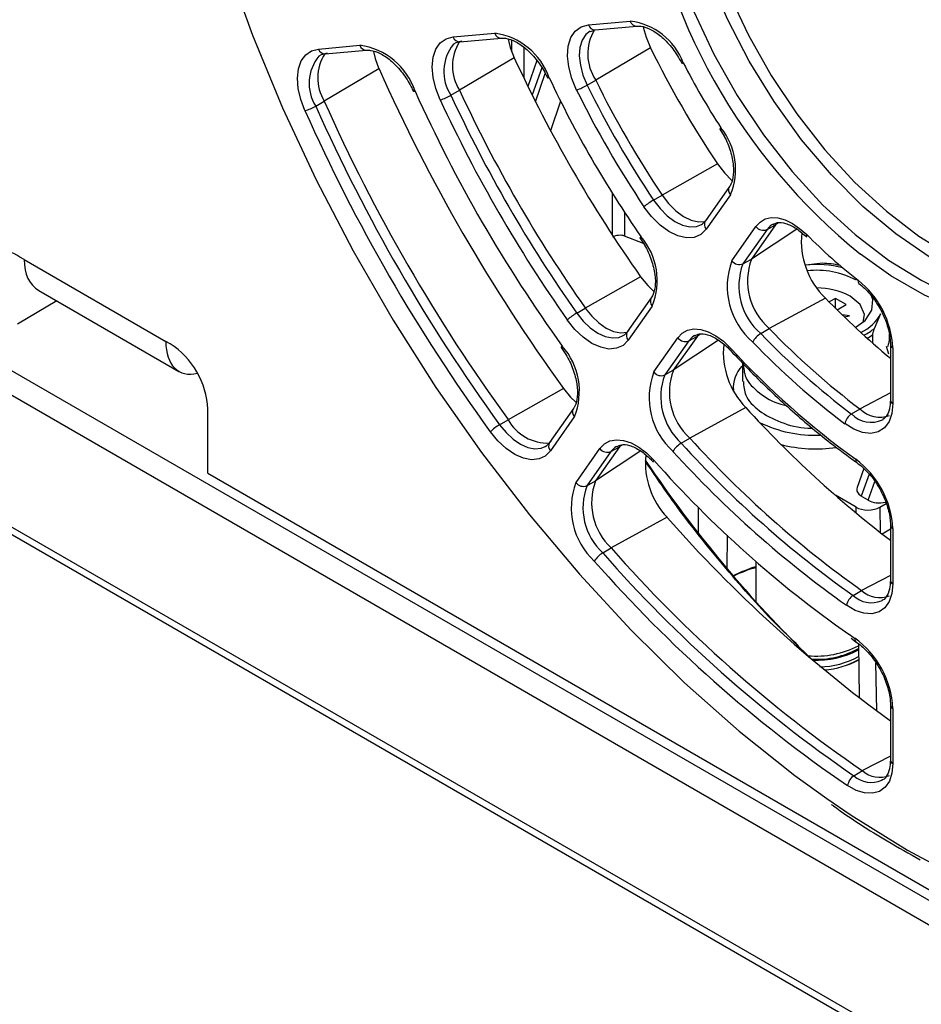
# Paper-space layout 'Sheet1' of a CAD drawing. Header units: millimetres. Extents: x -1 to 420, y -14 to 297.
# Tile 71 of 110: x 286 to 296, y 156 to 167. Entities that reach past the tile are written whole.
import ezdxf

# ---------------------------------------------------------------- set-up
doc = ezdxf.new("R2010")
doc.units = ezdxf.units.MM

psp = doc.layouts.new('Sheet1')

# ---------------------------------------------------------------- linework, layer by layer
at = {"color": 7, "linetype": 'Continuous', "lineweight": 25}
for p, q in [((266.005, 174.528), (327.439, 139.063)), ((265.807, 174.352), (327.241, 138.888)), ((264.889, 173.23), (326.322, 137.766)), ((264.946, 173.281), (326.379, 137.816)), ((292.54, 167.265), (293.036, 167.309)), ((292.62, 167.206), (293.116, 167.25)), ((290.936, 167.121), (291.428, 167.165)), ((291.015, 167.062), (291.508, 167.106)), ((292.565, 167.185), (292.62, 167.206)), ((289.336, 166.978), (289.828, 167.022)), ((293.278, 166.991), (292.627, 166.609)), ((289.416, 166.919), (289.908, 166.963)), ((291.661, 166.873), (291.011, 166.489)), ((290.055, 166.744), (289.406, 166.358)), ((291.93, 166.84), (291.822, 166.535)), ((292.525, 166.55), (292.627, 166.609)), ((290.909, 166.43), (291.011, 166.489)), ((289.304, 166.3), (289.406, 166.358)), ((294.1, 166.028), (294.15, 165.943)), ((294.071, 165.616), (293.415, 165.244)), ((294.215, 165.347), (293.928, 164.94)), ((293.313, 165.185), (293.415, 165.244)), ((294.226, 165.249), (293.939, 164.841)), ((294.761, 164.892), (294.475, 164.484)), ((294.66, 164.836), (294.761, 164.892)), ((293.194, 164.671), (292.969, 164.759)), ((294.242, 164.464), (294.529, 164.872)), ((294.66, 164.836), (294.373, 164.428)), ((293.152, 164.736), (293.205, 164.653)), ((285.843, 164.479), (285.793, 164.508)), ((285.843, 164.479), (287.524, 163.508)), ((294.373, 164.428), (294.475, 164.484)), ((295.317, 164.436), (295.12, 164.414)), ((293.16, 164.275), (292.503, 163.904)), ((286.017, 164.113), (287.681, 163.153)), ((286.23, 163.99), (285.764, 163.712)), ((293.286, 164.026), (293.002, 163.621)), ((295.353, 164.022), (294.687, 163.661)), ((295.473, 164.019), (295.398, 163.976)), ((295.6, 163.945), (295.473, 164.019)), ((295.473, 163.9), (295.473, 164.019)), ((295.491, 163.882), (295.6, 163.945)), ((292.401, 163.845), (292.503, 163.904)), ((293.297, 163.928), (293.013, 163.523)), ((295.639, 163.811), (295.55, 163.825)), ((295.936, 163.663), (296.012, 163.838)), ((295.574, 163.801), (295.639, 163.811)), ((294.586, 163.601), (294.687, 163.661)), ((295.916, 163.485), (295.916, 163.588)), ((296.108, 163.596), (296.108, 163.517)), ((287.575, 163.479), (287.524, 163.508)), ((293.316, 163.146), (293.601, 163.551)), ((293.731, 163.515), (293.447, 163.11)), ((293.833, 163.571), (293.548, 163.166)), ((293.731, 163.515), (293.833, 163.571)), ((293.803, 163.58), (293.795, 163.575)), ((296.124, 163.472), (296.124, 162.811)), ((292.218, 163.436), (292.272, 163.354)), ((296.107, 163.357), (296.077, 163.448)), ((296.154, 163.431), (296.154, 162.77)), ((294.369, 163.244), (294.369, 163.031)), ((293.447, 163.11), (293.548, 163.166)), ((292.246, 162.949), (291.588, 162.579)), ((294.259, 162.961), (294.259, 162.931)), ((288.023, 161.944), (288.023, 162.702)), ((292.362, 162.712), (292.078, 162.308)), ((294.408, 162.723), (293.744, 162.36)), ((295.663, 162.647), (295.764, 162.706)), ((291.486, 162.52), (291.588, 162.579)), ((292.373, 162.613), (292.09, 162.21)), ((296.031, 162.577), (296.038, 162.581)), ((293.643, 162.301), (293.744, 162.36)), ((292.393, 161.832), (292.677, 162.236)), ((292.807, 162.2), (292.523, 161.796)), ((292.909, 162.256), (292.625, 161.852)), ((292.807, 162.2), (292.909, 162.256)), ((295.809, 161.999), (295.729, 161.774)), ((288.023, 161.944), (305.595, 151.8)), ((292.523, 161.796), (292.625, 161.852)), ((295.717, 161.54), (295.471, 161.682)), ((295.862, 161.624), (295.779, 161.672)), ((296, 161.54), (296.073, 161.583)), ((293.475, 161.421), (292.811, 161.057)), ((296.025, 161.225), (296.124, 161.283)), ((296.124, 161.328), (296.124, 160.671)), ((296.154, 161.287), (296.154, 160.63)), ((292.71, 160.998), (292.811, 161.057)), ((294.528, 160.897), (294.528, 160.418)), ((296.124, 160.672), (296.124, 160.671)), ((295.681, 160.494), (295.782, 160.553)), ((296.021, 160.431), (296.031, 160.437)), ((295.658, 159.985), (295.715, 159.944)), ((295.745, 159.921), (295.755, 159.281)), ((296.124, 159.194), (296.124, 158.538)), ((296.154, 159.153), (296.154, 158.498)), ((296.124, 158.54), (296.124, 158.538)), ((295.691, 158.354), (295.792, 158.414)), ((296.023, 158.3), (296.031, 158.305))]:
    psp.add_line(p, q, dxfattribs=at)
at = {"color": 8, "linetype": 'Continuous', "lineweight": 25}
for p, q in [((291.631, 166.945), (291.631, 167.08)), ((291.772, 166.998), (291.772, 166.637)), ((291.986, 166.755), (291.871, 166.434)), ((291.913, 166.351), (292.028, 166.688)), ((292.211, 166.358), (292.091, 166.009)), ((292.828, 164.766), (292.828, 165.26)), ((292.969, 165.04), (292.969, 164.759)), ((294.798, 164.916), (294.761, 164.892)), ((295.014, 164.842), (294.475, 164.484)), ((293.87, 163.595), (293.833, 163.571)), ((294.085, 163.522), (293.548, 163.166)), ((296.124, 162.896), (295.764, 162.706)), ((293.161, 162.208), (292.625, 161.852)), ((292.946, 162.281), (292.909, 162.256)), ((295.871, 161.931), (295.779, 161.672)), ((295.862, 161.624), (295.939, 161.846)), ((293.844, 161.541), (293.844, 161.234)), ((295.718, 161.471), (295.717, 161.54)), ((296, 161.54), (296.004, 161.241)), ((294.187, 161.208), (294.184, 160.814)), ((296.124, 160.732), (295.782, 160.553)), ((295.633, 160.033), (295.7, 159.986)), ((295.949, 159.695), (295.958, 159.127)), ((296.124, 158.588), (295.792, 158.414))]:
    psp.add_line(p, q, dxfattribs=at)
at = {"color": 7, "linetype": 'Continuous', "lineweight": 25, "flags": 128}
for points in [[(287.422, 171.683), (287.452, 171.416), (287.576, 170.582), (287.75, 169.733), (287.972, 168.874), (288.24, 168.008), (288.554, 167.142), (288.911, 166.279), (289.31, 165.425), (289.748, 164.585), (290.223, 163.762), (290.731, 162.963), (291.272, 162.191), (291.84, 161.45), (292.434, 160.745), (293.049, 160.08), (293.682, 159.458), (294.331, 158.883), (294.991, 158.358), (295.369, 158.084)], [(293.81, 170.648), (293.771, 170.473), (293.722, 170.056), (293.722, 169.607), (293.771, 169.132), (293.87, 168.64), (294.016, 168.14), (294.207, 167.638), (294.44, 167.143), (294.711, 166.664), (295.015, 166.208), (295.348, 165.783), (295.704, 165.395), (296.077, 165.052), (296.461, 164.759), (296.85, 164.52), (297.238, 164.339), (297.617, 164.22), (297.631, 164.217)], [(292.4, 166.491), (292.343, 166.628), (292.307, 166.765), (292.292, 166.895), (292.301, 167.013), (292.332, 167.113), (292.384, 167.19), (292.454, 167.242), (292.54, 167.265)], [(293.192, 167.238), (293.225, 167.118), (293.278, 166.991)], [(290.782, 166.375), (290.73, 166.509), (290.698, 166.642), (290.687, 166.767), (290.698, 166.88), (290.73, 166.976), (290.782, 167.05), (290.851, 167.099), (290.936, 167.121)], [(291.588, 167.093), (291.612, 166.997), (291.661, 166.873)], [(289.176, 166.247), (289.127, 166.379), (289.097, 166.51), (289.088, 166.633), (289.1, 166.743), (289.133, 166.837), (289.185, 166.909), (289.253, 166.957), (289.336, 166.978)], [(291.04, 167.07), (290.968, 167.051), (290.938, 167.034)], [(289.441, 166.927), (289.37, 166.909), (289.342, 166.893)], [(289.989, 166.95), (290.01, 166.866), (290.055, 166.744)], [(292.075, 166.637), (292.066, 166.635), (292.059, 166.634), (292.056, 166.635), (292.055, 166.636)], [(290.483, 166.477), (290.473, 166.475), (290.466, 166.474), (290.463, 166.476), (290.463, 166.476)], [(294.113, 166.042), (294.106, 166.035), (294.101, 166.031), (294.1, 166.028), (294.1, 166.028)], [(294.071, 165.616), (294.154, 165.507), (294.243, 165.418)], [(293.415, 165.244), (293.491, 165.143), (293.577, 165.058), (293.667, 164.992), (293.758, 164.948), (293.845, 164.928), (293.924, 164.933), (293.929, 164.934)], [(293.939, 164.841), (293.876, 164.778), (293.797, 164.743), (293.704, 164.736), (293.602, 164.76), (293.495, 164.811), (293.39, 164.889), (293.29, 164.989), (293.2, 165.107)], [(293.883, 164.897), (293.894, 164.904), (293.948, 164.958)], [(294.529, 164.872), (294.579, 164.925), (294.64, 164.961), (294.711, 164.977), (294.79, 164.974), (294.874, 164.951), (294.961, 164.909), (295.047, 164.85), (295.131, 164.776)], [(295.131, 164.776), (295.128, 164.765), (295.127, 164.755), (295.129, 164.748), (295.132, 164.745)], [(293.164, 164.752), (293.157, 164.745), (293.153, 164.74), (293.152, 164.736), (293.152, 164.736)], [(293.16, 164.275), (293.244, 164.171), (293.315, 164.101)], [(295.708, 163.673), (295.824, 163.757), (295.905, 163.877), (295.914, 164.006), (295.892, 164.067)], [(295.801, 163.736), (295.815, 163.826), (295.766, 163.945), (295.647, 164.046)], [(292.503, 163.904), (292.579, 163.809), (292.664, 163.728), (292.752, 163.666), (292.84, 163.626), (292.925, 163.609), (293.002, 163.616), (293.002, 163.616)], [(293.013, 163.523), (292.952, 163.461), (292.874, 163.426), (292.784, 163.418), (292.686, 163.438), (292.582, 163.485), (292.479, 163.557), (292.38, 163.651), (292.29, 163.763)], [(292.954, 163.577), (292.969, 163.586), (293.021, 163.639)], [(293.601, 163.551), (293.653, 163.606), (293.717, 163.642), (293.792, 163.657), (293.875, 163.65), (293.962, 163.623), (294.052, 163.576), (294.142, 163.511), (294.228, 163.429)], [(292.228, 163.453), (292.222, 163.446), (292.218, 163.44), (292.218, 163.436), (292.218, 163.436)], [(292.246, 162.949), (292.329, 162.848), (292.391, 162.788)], [(296.154, 162.77), (296.142, 162.654), (296.108, 162.557), (296.054, 162.483), (295.981, 162.435), (295.893, 162.416), (295.795, 162.426), (295.69, 162.465), (295.583, 162.532)], [(292.09, 162.21), (292.029, 162.148), (291.954, 162.113), (291.865, 162.104), (291.768, 162.122), (291.666, 162.167), (291.564, 162.236), (291.466, 162.328), (291.377, 162.436)], [(292.029, 162.262), (292.046, 162.273), (292.098, 162.326)], [(292.677, 162.236), (292.73, 162.292), (292.796, 162.328), (292.872, 162.342), (292.957, 162.334), (293.047, 162.305), (293.139, 162.255), (293.23, 162.186), (293.316, 162.1)], [(293.313, 162.074), (293.312, 162.076), (293.31, 162.082), (293.312, 162.09), (293.316, 162.1)], [(296.154, 160.63), (296.143, 160.517), (296.111, 160.421), (296.059, 160.347), (295.989, 160.298), (295.905, 160.277), (295.81, 160.283), (295.708, 160.316), (295.604, 160.377)], [(296.154, 158.498), (296.143, 158.386), (296.112, 158.291), (296.061, 158.218), (295.993, 158.168), (295.911, 158.145), (295.818, 158.149), (295.719, 158.18), (295.616, 158.236)]]:
    psp.add_lwpolyline(points, dxfattribs=at)
at = {"color": 8, "linetype": 'Continuous', "lineweight": 25, "flags": 128}
for points in [[(293.306, 170.052), (293.294, 169.899), (293.294, 169.439), (293.345, 168.953), (293.446, 168.45), (293.596, 167.937), (293.792, 167.423), (294.03, 166.916), (294.307, 166.425), (294.619, 165.958), (294.96, 165.523), (295.324, 165.126), (295.706, 164.775), (296.1, 164.474), (296.498, 164.229), (296.66, 164.147)], [(296.844, 164.364), (296.583, 164.511), (296.187, 164.784), (295.798, 165.111), (295.425, 165.485), (295.071, 165.902), (294.745, 166.354), (294.45, 166.833), (294.192, 167.332), (293.975, 167.843), (293.802, 168.357), (293.676, 168.866), (293.6, 169.362), (293.575, 169.835)], [(292.562, 167.189), (292.511, 167.15), (292.466, 167.083), (292.44, 166.998), (292.432, 166.897), (292.445, 166.785), (292.476, 166.668), (292.525, 166.55)], [(299.51, 166), (299.485, 165.554), (299.41, 165.144), (299.287, 164.777), (299.116, 164.457), (298.902, 164.191), (298.648, 163.983), (298.356, 163.835), (298.033, 163.751), (297.683, 163.731), (297.312, 163.775), (296.925, 163.884), (296.528, 164.055), (296.129, 164.286), (295.77, 164.543)], [(293.313, 165.185), (293.39, 165.084), (293.476, 164.998), (293.567, 164.932), (293.658, 164.888), (293.745, 164.868), (293.825, 164.873), (293.883, 164.897)], [(294.731, 164.901), (294.702, 164.882), (294.66, 164.836)], [(292.401, 163.845), (292.478, 163.749), (292.563, 163.669), (292.652, 163.607), (292.74, 163.566), (292.825, 163.549), (292.902, 163.556), (292.954, 163.577)], [(293.795, 163.575), (293.776, 163.562), (293.731, 163.515)], [(294.225, 163.402), (294.224, 163.403), (294.222, 163.41), (294.223, 163.418), (294.228, 163.429)], [(295.369, 158.084), (295.658, 157.886), (296.329, 157.47), (296.999, 157.112), (297.667, 156.814), (298.326, 156.577), (298.975, 156.403), (299.608, 156.293), (300.224, 156.248), (300.817, 156.268), (301.386, 156.352), (301.926, 156.501), (302.435, 156.713), (302.909, 156.987), (303.347, 157.321), (303.746, 157.715), (304.103, 158.165), (304.417, 158.67), (304.685, 159.225), (304.907, 159.829), (305.081, 160.477), (305.205, 161.167), (305.281, 161.894), (305.306, 162.654)], [(291.486, 162.52), (291.563, 162.427), (291.647, 162.349), (291.735, 162.289), (291.822, 162.251), (291.905, 162.235), (291.981, 162.243), (292.029, 162.262)], [(292.874, 162.262), (292.853, 162.248), (292.807, 162.2)]]:
    psp.add_lwpolyline(points, dxfattribs=at)
at = {"color": 7, "linetype": 'Continuous', "lineweight": 25}
for centre, radius, start, end in [((300.29, 170.118), 7.178, 187.6845, 230.9681), ((292.94, 166.537), 0.778, 20.978, 82.8771), ((291.323, 166.375), 0.797, 19.2004, 82.3794), ((293.092, 166.918), 0.559, 149.0189, 213.6167), ((289.718, 166.224), 0.806, 18.2927, 82.1322), ((291.468, 166.777), 0.541, 147.7274, 212.231), ((304.201, 172.381), 12.181, 206.264, 213.7359), ((289.86, 166.636), 0.532, 147.378, 211.3937), ((306.758, 173.858), 16.635, 204.8272, 215.1728), ((309.311, 175.331), 21.084, 204.0355, 215.9645), ((293.651, 166.838), 0.0277, 264.2571, 304.1325), ((301.214, 170.657), 8.469, 206.9765, 213.0235), ((303.779, 172.138), 12.932, 205.172, 214.828), ((292.095, 167.298), 0.863, 290.7355, 299.9123), ((303.374, 171.904), 12.098, 206.2641, 213.7359), ((303.472, 171.96), 12.094, 206.264, 213.7359), ((306.337, 173.614), 17.386, 204.2385, 215.7615), ((290.597, 166.974), 0.627, 287.219, 299.8633), ((305.932, 173.38), 16.553, 204.8273, 215.1728), ((306.03, 173.437), 16.548, 204.8273, 215.1727), ((303.404, 171.921), 12.271, 206.264, 213.7359), ((289.032, 166.774), 0.546, 285.3002, 299.8313), ((308.485, 174.854), 21.002, 204.0355, 215.9645), ((308.582, 174.911), 20.997, 204.0355, 215.9645), ((305.961, 173.398), 16.725, 204.8272, 215.1727), ((308.514, 174.871), 21.174, 204.0355, 215.9645), ((293.509, 165.552), 0.778, 337.1284, 39.0196), ((293.745, 164.44), 0.861, 120.0811, 129.2738), ((294.617, 164.936), 0.109, 216.1526, 293.0016), ((296.01, 164.698), 0.943, 174.09, 225.7881), ((299.702, 169.316), 6.443, 224.8079, 232.065), ((292.56, 164.231), 0.797, 337.6257, 40.7971), ((285.617, 164.293), 0.277, 50.7966, 189.2141), ((295.061, 164.161), 0.873, 159.6761, 229.2241), ((294.331, 164.529), 0.109, 216.1525, 293.0007), ((295.075, 164.168), 0.749, 159.6761, 229.2242), ((295.174, 164.225), 0.745, 159.6761, 229.2241), ((295.24, 163.085), 1.335, 76.107, 95.5101), ((295.245, 163.035), 1.403, 78.4281, 87.0732), ((295.245, 163.323), 1.029, 62.5071, 95.9697), ((295.777, 164.223), 0.0381, 162.8268, 225.1805), ((295.056, 163.376), 1.098, 2.9042, 51.4474), ((295.25, 163.285), 0.858, 62.4523, 89.8187), ((302.232, 170.673), 9.568, 224.0336, 230.3335), ((292.716, 163.304), 0.626, 120.131, 132.7892), ((295.546, 164.095), 0.532, 295.2153, 331.1565), ((294.716, 163.383), 0.254, 120.8102, 152.575), ((301.213, 169.99), 9.205, 223.9527, 232.9201), ((301.311, 170.047), 9.201, 223.9527, 232.9202), ((295.466, 164.243), 0.794, 298.7067, 304.5219), ((287.049, 162.658), 0.976, 2.6054, 57.3946), ((293.689, 163.615), 0.109, 216.1525, 293.0007), ((295.079, 163.379), 0.938, 174.2852, 224.359), ((301.212, 169.98), 9.336, 223.9527, 232.9202), ((291.627, 162.917), 0.806, 337.8727, 41.705), ((301.466, 170.095), 9.841, 222.6417, 234.2311), ((294.123, 162.842), 0.862, 159.3887, 227.865), ((293.404, 163.21), 0.109, 216.1539, 293.0003), ((294.238, 162.907), 0.737, 159.3887, 227.865), ((294.635, 162.957), 0.375, 136.5765, 184.4525), ((294.139, 162.85), 0.74, 159.3887, 227.865), ((303.942, 171.394), 12.887, 222.2846, 232.6529), ((295.999, 162.94), 0.332, 224.689, 290.4364), ((292.055, 162.834), 0.532, 208.6059, 272.6197), ((295.227, 163.883), 1.488, 243.8837, 272.4568), ((295.758, 162.495), 0.179, 122.1021, 168.1682), ((291.761, 162.048), 0.546, 120.1639, 134.708), ((303.069, 170.824), 12.593, 222.2278, 234.645), ((292.765, 162.301), 0.109, 216.1526, 293.0005), ((293.785, 162.06), 0.28, 120.6393, 149.3593), ((302.969, 170.757), 12.728, 222.2278, 234.645), ((302.97, 170.767), 12.597, 222.2278, 234.645), ((295.24, 163.877), 1.645, 255.4645, 278.4333), ((294.152, 162.065), 0.935, 174.3287, 223.5815), ((303.257, 170.905), 13.28, 221.5337, 234.9603), ((295.06, 161.233), 1.094, 2.8455, 53.3104), ((293.309, 161.593), 0.731, 159.2224, 227.1168), ((293.193, 161.529), 0.856, 159.2222, 227.117), ((292.481, 161.897), 0.109, 216.1526, 293.0016), ((293.21, 161.536), 0.734, 159.2224, 227.1168), ((305.703, 172.175), 16.285, 221.3314, 233.9699), ((304.822, 171.6), 15.982, 221.2772, 235.5956), ((292.861, 160.742), 0.297, 120.5527, 147.5662), ((304.722, 171.533), 16.116, 221.2772, 235.5956), ((304.723, 171.543), 15.985, 221.2772, 235.5957), ((295.076, 158.968), 1.936, 106.4294, 114.9089), ((296, 160.787), 0.32, 226.9877, 291.1633), ((295.773, 160.35), 0.17, 122.4146, 170.921), ((295.063, 159.1), 1.092, 2.8025, 54.2825), ((295.245, 160.855), 1.081, 264.7519, 297.6008), ((295.254, 160.74), 1.004, 266.1569, 299.3198), ((295.255, 160.764), 1.039, 266.9315, 298.2001), ((295.264, 160.659), 1.014, 271.1925, 298.462), ((295.272, 160.565), 0.957, 274.1479, 299.8486), ((295.266, 160.637), 1.029, 274.2221, 297.9441), ((295.781, 158.214), 0.166, 122.591, 172.4035), ((296, 158.648), 0.313, 228.2886, 291.558)]:
    psp.add_arc(centre, radius, start, end, dxfattribs=at)
at = {"color": 8, "linetype": 'Continuous', "lineweight": 25}
for centre, radius, start, end in [((292.62, 167.289), 0.0829, 196.9331, 270.1896), ((293.116, 167.333), 0.0829, 196.9326, 270.1895), ((291.013, 167.142), 0.0802, 195.4441, 271.6773), ((291.506, 167.186), 0.0802, 195.4445, 271.6771), ((289.416, 167.002), 0.0829, 196.9324, 270.1902), ((289.907, 167.046), 0.0829, 196.9328, 270.1899), ((291.337, 166.712), 0.513, 141.1293, 213.332), ((289.727, 166.571), 0.502, 140.1565, 212.5839), ((294.283, 165.305), 0.0802, 148.3267, 224.559), ((293.996, 164.898), 0.0802, 148.3326, 224.5531), ((293.358, 163.985), 0.0829, 149.818, 223.0677), ((293.073, 163.58), 0.0829, 149.8189, 223.0666), ((295.472, 164.238), 0.739, 297.1424, 308.8893), ((296.172, 163.476), 0.0479, 184.5796, 247.3386), ((296.172, 162.814), 0.048, 184.1288, 247.1905), ((292.431, 162.67), 0.0802, 148.3295, 224.5557), ((295.897, 162.874), 0.326, 224.1791, 294.4105), ((292.147, 162.266), 0.0802, 148.3322, 224.554), ((295.755, 162.101), 0.0419, 166.86, 228.1257), ((296.175, 161.333), 0.0506, 186.5274, 245.4921), ((295.062, 159.11), 1.805, 107.2075, 116.4455), ((296.173, 160.675), 0.0494, 185.079, 246.2403), ((295.899, 160.726), 0.319, 226.8367, 292.3733), ((295.744, 159.978), 0.044, 168.8389, 229.3963), ((296.174, 159.199), 0.0496, 185.7596, 246.1144), ((296.173, 158.543), 0.0494, 185.079, 246.2403), ((295.899, 158.586), 0.312, 228.0866, 293.3089)]:
    psp.add_arc(centre, radius, start, end, dxfattribs=at)
at = {"color": 7, "linetype": 'Continuous', "lineweight": 25}
for centre, major_axis, ratio, start_param, end_param in [((292.898, 164.718), (0.0998, 0.012), 0.480054, 0.727934, 2.298654), ((286.438, 164.794), (0.433, 0.673), 0.606761, 2.39391, 3.170662), ((288.06, 163.858), (0.37, 0.71), 0.546409, 2.341263, 3.599964), ((299.303, 169.556), (-3.732, 12.356), 0.680511, 2.000497, 2.258292), ((295.938, 161.763), (0.212, 0.02), 0.567817, 2.881661, 3.81416), ((296.02, 161.715), (0.212, 0.021), 0.572188, 3.816382, 4.880645), ((295.858, 161.622), (0.2, 0), 0.577244, 3.926953, 5.497825)]:
    psp.add_ellipse(centre, major_axis=major_axis, ratio=ratio, start_param=start_param, end_param=end_param, dxfattribs=at)
for points, knots in [([(293.116, 167.25), (293.131, 167.25), (293.179, 167.251), (293.283, 167.217), (293.417, 167.123), (293.548, 166.985), (293.614, 166.87), (293.648, 166.811)], [0, 0, 0, 0, 0.109191, 0.334975, 0.553706, 0.772017, 1, 1, 1, 1]), ([(291.508, 167.106), (291.523, 167.107), (291.571, 167.108), (291.675, 167.073), (291.81, 166.979), (291.934, 166.844), (292.014, 166.722), (292.048, 166.651), (292.055, 166.636)], [0, 0, 0, 0, 0.105019, 0.322175, 0.532548, 0.742519, 0.944259, 1, 1, 1, 1]), ([(289.908, 166.963), (289.923, 166.964), (289.97, 166.965), (290.074, 166.93), (290.209, 166.836), (290.336, 166.699), (290.418, 166.571), (290.454, 166.494), (290.463, 166.476)], [0, 0, 0, 0, 0.103013, 0.316023, 0.52238, 0.728342, 0.935918, 1, 1, 1, 1]), ([(294.15, 165.943), (294.15, 165.943), (294.184, 165.886), (294.231, 165.764), (294.267, 165.592), (294.261, 165.447), (294.234, 165.376), (294.217, 165.35), (294.215, 165.347)], [0, 0, 0, 0, 0.002661, 0.24996, 0.496006, 0.73813, 0.971415, 1, 1, 1, 1]), ([(294.734, 164.896), (294.75, 164.905), (294.785, 164.925), (294.88, 164.914), (295.005, 164.859), (295.09, 164.782), (295.131, 164.746)], [0, 0, 0, 0, 0.203055, 0.46373, 0.744036, 1, 1, 1, 1]), ([(293.205, 164.653), (293.205, 164.652), (293.24, 164.597), (293.291, 164.475), (293.336, 164.3), (293.337, 164.148), (293.311, 164.064), (293.291, 164.033), (293.286, 164.026)], [0, 0, 0, 0, 0.002499, 0.239404, 0.475528, 0.708136, 0.937233, 1, 1, 1, 1]), ([(295.75, 164.197), (295.773, 164.178), (295.839, 164.123), (295.942, 164), (296.042, 163.829), (296.105, 163.653), (296.123, 163.534), (296.124, 163.48), (296.124, 163.472)], [0, 0, 0, 0, 0.111222, 0.327532, 0.545706, 0.763992, 0.9679, 1, 1, 1, 1]), ([(293.801, 163.573), (293.818, 163.583), (293.854, 163.604), (293.952, 163.594), (294.077, 163.536), (294.172, 163.458), (294.218, 163.409), (294.225, 163.402)], [0, 0, 0, 0, 0.209428, 0.452919, 0.714747, 0.956962, 1, 1, 1, 1]), ([(295.916, 163.588), (295.916, 163.589), (295.916, 163.593), (295.917, 163.6), (295.919, 163.611), (295.925, 163.635), (295.932, 163.652), (295.936, 163.663), (295.936, 163.663)], [0, 0, 0, 0, 0.053241, 0.117724, 0.227234, 0.430314, 0.997339, 1, 1, 1, 1]), ([(296.108, 163.517), (296.108, 163.515), (296.108, 163.511), (296.107, 163.502), (296.104, 163.488), (296.098, 163.466), (296.092, 163.451), (296.088, 163.442)], [0, 0, 0, 0, 0.066342, 0.148519, 0.27964, 0.541427, 1, 1, 1, 1]), ([(294.225, 163.402), (294.305, 163.318), (294.535, 163.074), (294.929, 162.701), (295.353, 162.344), (295.621, 162.147), (295.727, 162.07)], [0, 0, 0, 0, 0.1655908, 0.4802291, 0.7950369, 1, 1, 1, 1]), ([(292.272, 163.354), (292.272, 163.353), (292.308, 163.298), (292.362, 163.177), (292.41, 163.001), (292.414, 162.846), (292.39, 162.755), (292.368, 162.721), (292.362, 162.712)], [0, 0, 0, 0, 0.002289, 0.23417, 0.465497, 0.693527, 0.917913, 1, 1, 1, 1]), ([(294.38, 163.244), (294.383, 163.189), (294.391, 163.064), (294.556, 162.894), (294.739, 162.779), (294.867, 162.753), (294.888, 162.748)], [0, 0, 0, 0, 0.26485, 0.601064, 0.932438, 1, 1, 1, 1]), ([(294.38, 163.032), (294.383, 162.977), (294.392, 162.853), (294.554, 162.677), (294.814, 162.543), (295.053, 162.476), (295.184, 162.478), (295.205, 162.479)], [0, 0, 0, 0, 0.199679, 0.452334, 0.701352, 0.954202, 1, 1, 1, 1]), ([(296.124, 162.811), (296.123, 162.786), (296.12, 162.715), (296.09, 162.627), (296.053, 162.596), (296.035, 162.581)], [0, 0, 0, 0, 0.210566, 0.613918, 1, 1, 1, 1]), ([(292.879, 162.259), (292.895, 162.269), (292.931, 162.29), (293.028, 162.279), (293.153, 162.221), (293.252, 162.14), (293.302, 162.086), (293.313, 162.074)], [0, 0, 0, 0, 0.198871, 0.43839, 0.695948, 0.934451, 1, 1, 1, 1]), ([(295.727, 162.07), (295.749, 162.053), (295.816, 162.002), (295.922, 161.884), (296.026, 161.717), (296.098, 161.537), (296.123, 161.406), (296.124, 161.342), (296.124, 161.328)], [0, 0, 0, 0, 0.10691, 0.31481, 0.524693, 0.734993, 0.943469, 1, 1, 1, 1]), ([(296.124, 160.671), (296.123, 160.646), (296.12, 160.575), (296.086, 160.489), (296.055, 160.443), (296.026, 160.436), (296.022, 160.435)], [0, 0, 0, 0, 0.1956187, 0.5703372, 0.9507532, 1, 1, 1, 1]), ([(295.715, 159.944), (295.737, 159.928), (295.803, 159.879), (295.911, 159.765), (296.018, 159.599), (296.093, 159.42), (296.122, 159.282), (296.124, 159.213), (296.124, 159.194)], [0, 0, 0, 0, 0.104798, 0.308589, 0.514408, 0.720784, 0.925591, 1, 1, 1, 1]), ([(296.124, 158.538), (296.123, 158.514), (296.12, 158.443), (296.086, 158.357), (296.055, 158.311), (296.027, 158.304), (296.024, 158.304)], [0, 0, 0, 0, 0.197192, 0.574929, 0.958412, 1, 1, 1, 1]), ([(295.424, 158.014), (295.433, 158.008), (295.651, 157.847), (296.004, 157.623), (296.348, 157.43), (296.479, 157.357)], [0, 0, 0, 0, 0.024135, 0.628127, 1, 1, 1, 1])]:
    psp.add_open_spline(points, degree=3, knots=knots, dxfattribs=at)
at = {"color": 8, "linetype": 'Continuous', "lineweight": 25}
psp.add_open_spline([(295.033, 159.896), (294.956, 159.968), (294.658, 160.252), (294.162, 160.818), (293.63, 161.475), (293.329, 161.922), (293.217, 162.087)], degree=3, knots=[0, 0, 0, 0, 0.115906, 0.451264, 0.796201, 1, 1, 1, 1], dxfattribs=at)

doc.saveas('drawing.dxf')
